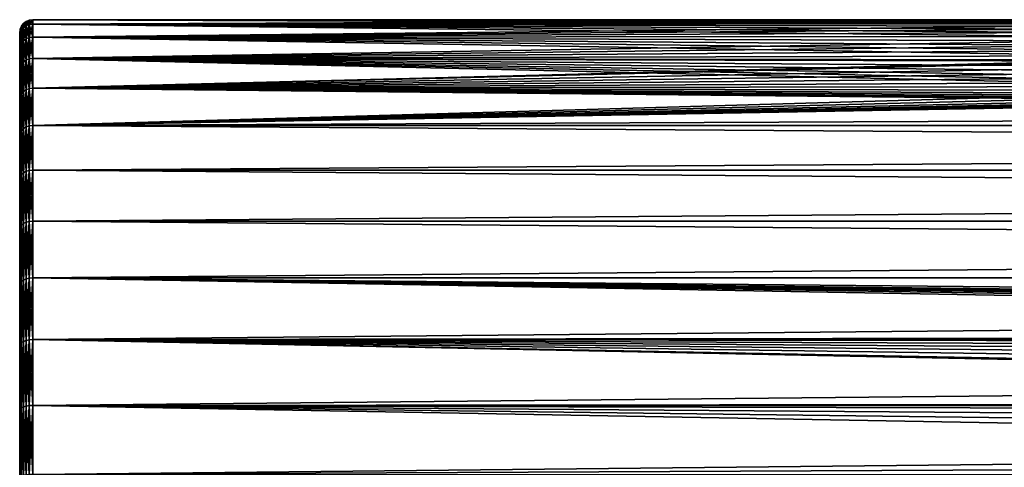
# Model space of a CAD drawing. Header units: metres. Extents: x -128 to 173, y -23 to 79.
# Tile 4 of 129: x -128 to -90, y 6 to 23. Entities that reach past the tile are written whole.
import ezdxf

# ---------------------------------------------------------------- set-up
doc = ezdxf.new("R2010")
doc.units = ezdxf.units.M
doc.layers.add('solid_ORA_153_SW0001', color=7, linetype='CONTINUOUS')

msp = doc.modelspace()

# ---------------------------------------------------------------- linework, layer by layer
at = {"layer": 'solid_ORA_153_SW0001'}
for points in [[(-127.853371, 22.853739, 0), (-127.90451, 22.793892, 0), (-127.932945, 22.58424, 2.742223)], [(-127.853371, 22.687109, 2.754714), (-127.853371, 22.853739, 0), (-127.932945, 22.58424, 2.742223)], [(-127.90451, 22.793892, 0), (-127.932945, 22.750113, 0), (-127.932945, 22.58424, 2.742223)], [(-127.853371, 22.687109, -2.754714), (-127.932945, 22.750113, 0), (-127.90451, 22.793892, 0)], [(-127.853371, 22.687109, -2.754714), (-127.90451, 22.793892, 0), (-127.853371, 22.853739, 0)], [(-127.749657, 22.933208), (-127.793892, 22.904509, 0), (-127.853371, 22.687109, 2.754714)], [(-127.749657, 22.766001, 2.764293), (-127.749657, 22.933208), (-127.853371, 22.687109, 2.754714)], [(-127.793892, 22.904509, 0), (-127.853371, 22.853739, 0), (-127.853371, 22.687109, 2.754714)], [(-127.749657, 22.766001, -2.764293), (-127.853371, 22.853739, 0), (-127.793892, 22.904509, 0)], [(-127.749657, 22.766001, -2.764293), (-127.853371, 22.687109, -2.754714), (-127.853371, 22.853739, 0)], [(-127.749657, 22.766001, 2.764293), (-127.853371, 22.687109, 2.754714), (-127.853371, 22.18965, 5.469258)], [(-127.749657, 22.266811, 5.488276), (-127.749657, 22.766001, 2.764293), (-127.853371, 22.18965, 5.469258)], [(-127.749657, 22.766001, -2.764293), (-127.749657, 22.266811, -5.488276), (-127.853371, 22.687109, -2.754714)], [(-127.749657, 22.766001, -2.764293), (-127.793892, 22.904509, 0), (-127.749657, 22.933208)], [(-127.628906, 22.983099, 0), (-127.65451, 22.975529), (-127.749657, 22.766001, 2.764293)], [(-127.628906, 22.815525, 2.770306), (-127.628906, 22.983099, 0), (-127.749657, 22.766001, 2.764293)], [(-127.65451, 22.975529), (-127.749657, 22.933208), (-127.749657, 22.766001, 2.764293)], [(-127.628906, 22.815525, -2.770306), (-127.749657, 22.933208), (-127.65451, 22.975529)], [(-127.628906, 22.815525, -2.770306), (-127.749657, 22.766001, -2.764293), (-127.749657, 22.933208)], [(-127.628906, 22.815525, 2.770306), (-127.749657, 22.766001, 2.764293), (-127.749657, 22.266811, 5.488276)], [(-127.628906, 22.31525, 5.500216), (-127.628906, 22.815525, 2.770306), (-127.749657, 22.266811, 5.488276)], [(-127.628906, 22.815525, -2.770306), (-127.628906, 22.31525, -5.500216), (-127.749657, 22.766001, -2.764293)], [(-127.628906, 22.31525, -5.500216), (-127.749657, 22.266811, -5.488276), (-127.749657, 22.766001, -2.764293)], [(-127.628906, 22.815525, -2.770306), (-127.65451, 22.975529), (-127.628906, 22.983099, 0)], [(-127.628906, 22.815525, 2.770306), (-127.5, 22.832304, 2.772344), (-127.5, 23)], [(-127.628906, 22.983099, 0), (-127.5, 23), (-127.5, 22.832304, -2.772344)], [(-127.628906, 22.815525, 2.770306), (-127.5, 23), (-127.628906, 22.983099, 0)], [(-127.628906, 22.815525, -2.770306), (-127.628906, 22.983099, 0), (-127.5, 22.832304, -2.772344)], [(-127.628906, 22.31525, 5.500216), (-127.5, 22.331661, 5.50426), (-127.5, 22.832304, 2.772344)], [(-127.628906, 22.31525, 5.500216), (-127.5, 22.832304, 2.772344), (-127.628906, 22.815525, 2.770306)], [(-127.628906, 22.815525, -2.770306), (-127.5, 22.832304, -2.772344), (-127.5, 22.331661, -5.50426)], [(-127.628906, 22.815525, -2.770306), (-127.5, 22.331661, -5.50426), (-127.628906, 22.31525, -5.500216)], [(-88.578697, 23), (-127.5, 23), (-127.5, 22.832304, 2.772344)], [(-88.4944, 22.959192, 1.369486), (-88.578697, 23), (-127.5, 22.832304, 2.772344)], [(-88.49575, 22.959755, -1.360021), (-127.5, 23), (-88.578697, 23)], [(-88.390877, 22.909136, -2.04243), (-88.242599, 22.838158, -2.723702), (-127.5, 23)], [(-127.5, 22.832304, -2.772344), (-127.5, 23), (-88.242599, 22.838158, -2.723702)], [(-88.49575, 22.959755, -1.360021), (-88.390877, 22.909136, -2.04243), (-127.5, 23)], [(-88.388725, 22.908142, 2.053535), (-88.4944, 22.959192, 1.369486), (-127.5, 22.832304, 2.772344)], [(-88.239883, 22.836855, 2.734605), (-88.388725, 22.908142, 2.053535), (-127.5, 22.832304, 2.772344)], [(-127.5, 22.832304, -2.772344), (-88.242599, 22.838158, -2.723702), (-88.050156, 22.747046, -3.401753)], [(-88.046928, 22.745541, 3.411805), (-88.239883, 22.836855, 2.734605), (-127.5, 22.832304, 2.772344)], [(-88.046928, 22.745541, 3.411805), (-127.5, 22.832304, 2.772344), (-127.5, 22.331661, 5.50426)], [(-127.5, 22.832304, -2.772344), (-87.529037, 22.506088, -4.740886), (-87.19825, 22.357634, -5.397799)], [(-127.5, 22.331661, -5.50426), (-127.5, 22.832304, -2.772344), (-87.19825, 22.357634, -5.397799)], [(-127.5, 22.832304, -2.772344), (-87.812668, 22.636183, -4.074709), (-87.529037, 22.506088, -4.740886)], [(-127.5, 22.832304, -2.772344), (-88.050156, 22.747046, -3.401753), (-87.812668, 22.636183, -4.074709)], [(-127.982964, 22.62941, 0), (-128, 22.5), (-128, 22.336422, 2.708179)], [(-127.982964, 22.464417, -2.727674), (-128, 22.5), (-127.982964, 22.62941, 0)], [(-127.982964, 22.464417, 2.727674), (-127.982964, 22.62941, 0), (-128, 22.336422, 2.708179)], [(-128, -22.336422, 2.708179), (-128, 22.336422, 2.708179), (-128, 22.5)], [(-128, -22.5), (-128, -22.336422, 2.708179), (-128, 22.5)], [(-128, 22.336422, -2.708179), (-128, -22.5), (-128, 22.5)], [(-127.982964, 22.464417, -2.727674), (-128, 22.336422, -2.708179), (-128, 22.5)], [(-127.982964, 22.464417, 2.727674), (-128, 22.336422, 2.708179), (-128, 21.846973, 5.38143)], [(-127.982964, 21.97184, 5.415572), (-127.982964, 22.464417, 2.727674), (-128, 21.846973, 5.38143)], [(-127.982964, 22.464417, -2.727674), (-128, 21.846973, -5.38143), (-128, 22.336422, -2.708179)], [(-127.982964, 22.464417, -2.727674), (-127.982964, 21.97184, -5.415572), (-128, 21.846973, -5.38143)], [(-127.932945, 22.750113, 0), (-127.975525, 22.654509, 0), (-127.982964, 22.464417, 2.727674)], [(-127.932945, 22.58424, 2.742223), (-127.932945, 22.750113, 0), (-127.982964, 22.464417, 2.727674)], [(-127.975525, 22.654509, 0), (-127.982964, 22.62941, 0), (-127.982964, 22.464417, 2.727674)], [(-127.932945, 22.58424, -2.742223), (-127.982964, 22.62941, 0), (-127.975525, 22.654509, 0)], [(-127.932945, 22.58424, -2.742223), (-127.982964, 22.464417, -2.727674), (-127.982964, 22.62941, 0)], [(-127.932945, 22.58424, 2.742223), (-127.982964, 22.464417, 2.727674), (-127.982964, 21.97184, 5.415572)], [(-127.932945, 22.089037, 5.444458), (-127.932945, 22.58424, 2.742223), (-127.982964, 21.97184, 5.415572)], [(-127.932945, 22.58424, -2.742223), (-127.932945, 22.089037, -5.444458), (-127.982964, 22.464417, -2.727674)], [(-127.932945, 22.089037, -5.444458), (-127.982964, 21.97184, -5.415572), (-127.982964, 22.464417, -2.727674)], [(-127.932945, 22.58424, -2.742223), (-127.975525, 22.654509, 0), (-127.932945, 22.750113, 0)], [(-127.853371, 22.687109, -2.754714), (-127.932945, 22.58424, -2.742223), (-127.932945, 22.750113, 0)], [(-127.853371, 22.687109, 2.754714), (-127.932945, 22.58424, 2.742223), (-127.932945, 22.089037, 5.444458)], [(-127.853371, 22.18965, 5.469258), (-127.853371, 22.687109, 2.754714), (-127.932945, 22.089037, 5.444458)], [(-127.853371, 22.687109, -2.754714), (-127.853371, 22.18965, -5.469258), (-127.932945, 22.58424, -2.742223)], [(-127.853371, 22.18965, -5.469258), (-127.932945, 22.089037, -5.444458), (-127.932945, 22.58424, -2.742223)], [(-127.749657, 22.266811, -5.488276), (-127.853371, 22.18965, -5.469258), (-127.853371, 22.687109, -2.754714)], [(-87.808662, 22.634346, 4.084895), (-88.046928, 22.745541, 3.411805), (-127.5, 22.331661, 5.50426)], [(-87.524124, 22.503855, 4.751472), (-87.808662, 22.634346, 4.084895), (-127.5, 22.331661, 5.50426)], [(-87.192604, 22.355137, 5.408133), (-87.524124, 22.503855, 4.751472), (-127.5, 22.331661, 5.50426)], [(-128, -21.846973, 5.38143), (-128, 21.846973, 5.38143), (-128, 22.336422, 2.708179)], [(-128, -22.336422, 2.708179), (-128, -21.846973, 5.38143), (-128, 22.336422, 2.708179)], [(-128, 22.336422, -2.708179), (-128, -22.336422, -2.708179), (-128, -22.5)], [(-128, 22.336422, -2.708179), (-128, 21.846973, -5.38143), (-128, -22.336422, -2.708179)], [(-127.932945, 22.089037, 5.444458), (-127.982964, 21.97184, 5.415572), (-127.982964, 21.158865, 8.024499)], [(-127.932945, 21.271725, 8.067302), (-127.932945, 22.089037, 5.444458), (-127.982964, 21.158865, 8.024499)], [(-127.932945, 22.089037, -5.444458), (-127.932945, 21.271725, -8.067302), (-127.982964, 21.97184, -5.415572)], [(-127.853371, 22.18965, 5.469258), (-127.932945, 22.089037, 5.444458), (-127.932945, 21.271725, 8.067302)], [(-127.853371, 21.368616, 8.104048), (-127.853371, 22.18965, 5.469258), (-127.932945, 21.271725, 8.067302)], [(-127.853371, 22.18965, -5.469258), (-127.853371, 21.368616, -8.104048), (-127.932945, 22.089037, -5.444458)], [(-127.853371, 21.368616, -8.104048), (-127.932945, 21.271725, -8.067302), (-127.932945, 22.089037, -5.444458)], [(-127.749657, 22.266811, 5.488276), (-127.853371, 22.18965, 5.469258), (-127.853371, 21.368616, 8.104048)], [(-127.749657, 21.442923, 8.132228), (-127.749657, 22.266811, 5.488276), (-127.853371, 21.368616, 8.104048)], [(-127.749657, 22.266811, -5.488276), (-127.749657, 21.442923, -8.132228), (-127.853371, 22.18965, -5.469258)], [(-127.749657, 21.442923, -8.132228), (-127.853371, 21.368616, -8.104048), (-127.853371, 22.18965, -5.469258)], [(-127.628906, 22.31525, 5.500216), (-127.749657, 22.266811, 5.488276), (-127.749657, 21.442923, 8.132228)], [(-127.628906, 21.489571, 8.149919), (-127.628906, 22.31525, 5.500216), (-127.749657, 21.442923, 8.132228)], [(-127.628906, 22.31525, -5.500216), (-127.628906, 21.489571, -8.149919), (-127.749657, 22.266811, -5.488276)], [(-127.628906, 21.489571, -8.149919), (-127.749657, 21.442923, -8.132228), (-127.749657, 22.266811, -5.488276)], [(-127.628906, 21.489571, 8.149919), (-127.5, 21.505373, 8.155912), (-127.5, 22.331661, 5.50426)], [(-127.628906, 21.489571, 8.149919), (-127.5, 22.331661, 5.50426), (-127.628906, 22.31525, 5.500216)], [(-127.628906, 22.31525, -5.500216), (-127.5, 22.331661, -5.50426), (-127.5, 21.505373, -8.155912)], [(-127.628906, 22.31525, -5.500216), (-127.5, 21.505373, -8.155912), (-127.628906, 21.489571, -8.149919)], [(-127.5, 22.331661, -5.50426), (-87.19825, 22.357634, -5.397799), (-86.819756, 22.192122, -6.042328)], [(-86.813232, 22.189337, 6.052547), (-87.192604, 22.355137, 5.408133), (-127.5, 22.331661, 5.50426)], [(-86.813232, 22.189337, 6.052547), (-127.5, 22.331661, 5.50426), (-127.5, 21.505373, 8.155912)], [(-127.5, 22.331661, -5.50426), (-85.920067, 21.818079, -7.278144), (-85.40107, 21.615114, -7.860458)], [(-127.5, 21.505373, -8.155912), (-127.5, 22.331661, -5.50426), (-85.40107, 21.615114, -7.860458)], [(-127.5, 22.331661, -5.50426), (-86.393463, 22.011444, -6.670556), (-85.920067, 21.818079, -7.278144)], [(-127.5, 22.331661, -5.50426), (-86.819756, 22.192122, -6.042328), (-86.393463, 22.011444, -6.670556)], [(-86.385696, 22.008226, 6.681168), (-86.813232, 22.189337, 6.052547), (-127.5, 21.505373, 8.155912)], [(-85.911263, 21.814539, 7.288748), (-86.385696, 22.008226, 6.681168), (-127.5, 21.505373, 8.155912)], [(-127.982964, 21.97184, 5.415572), (-128, 21.846973, 5.38143), (-128, 21.038984, 7.97566)], [(-127.982964, 21.158865, 8.024499), (-127.982964, 21.97184, 5.415572), (-128, 21.038984, 7.97566)], [(-127.982964, 21.97184, -5.415572), (-128, 21.038984, -7.97566), (-128, 21.846973, -5.38143)], [(-127.982964, 21.97184, -5.415572), (-127.982964, 21.158865, -8.024499), (-128, 21.038984, -7.97566)], [(-128, -21.038984, 7.97566), (-128, 21.038984, 7.97566), (-128, 21.846973, 5.38143)], [(-128, -21.846973, 5.38143), (-128, -21.038984, 7.97566), (-128, 21.846973, 5.38143)], [(-128, 21.846973, -5.38143), (-128, -21.846973, -5.38143), (-128, -22.336422, -2.708179)], [(-128, 21.846973, -5.38143), (-128, 21.038984, -7.97566), (-128, -21.846973, -5.38143)], [(-127.932945, 21.271725, -8.067302), (-127.982964, 21.158865, -8.024499), (-127.982964, 21.97184, -5.415572)], [(-85.391579, 21.611462, 7.870498), (-85.911263, 21.814539, 7.288748), (-127.5, 21.505373, 8.155912)], [(-127.932945, 21.271725, 8.067302), (-127.982964, 21.158865, 8.024499), (-127.982964, 20.037348, 10.516411)], [(-127.932945, 20.144224, 10.572505), (-127.932945, 21.271725, 8.067302), (-127.982964, 20.037348, 10.516411)], [(-127.932945, 21.271725, -8.067302), (-127.932945, 20.144224, -10.572505), (-127.982964, 21.158865, -8.024499)], [(-127.853371, 21.368616, 8.104048), (-127.932945, 21.271725, 8.067302), (-127.932945, 20.144224, 10.572505)], [(-127.853371, 20.235981, 10.620662), (-127.853371, 21.368616, 8.104048), (-127.932945, 20.144224, 10.572505)], [(-127.853371, 21.368616, -8.104048), (-127.853371, 20.235981, -10.620662), (-127.932945, 21.271725, -8.067302)], [(-127.853371, 20.235981, -10.620662), (-127.932945, 20.144224, -10.572505), (-127.932945, 21.271725, -8.067302)], [(-127.749657, 21.442923, 8.132228), (-127.853371, 21.368616, 8.104048), (-127.853371, 20.235981, 10.620662)], [(-127.749657, 20.306349, 10.657594), (-127.749657, 21.442923, 8.132228), (-127.853371, 20.235981, 10.620662)], [(-127.749657, 21.442923, -8.132228), (-127.749657, 20.306349, -10.657594), (-127.853371, 21.368616, -8.104048)], [(-127.749657, 20.306349, -10.657594), (-127.853371, 20.235981, -10.620662), (-127.853371, 21.368616, -8.104048)], [(-127.628906, 21.489571, 8.149919), (-127.749657, 21.442923, 8.132228), (-127.749657, 20.306349, 10.657594)], [(-127.628906, 20.350523, 10.680779), (-127.628906, 21.489571, 8.149919), (-127.749657, 20.306349, 10.657594)], [(-127.628906, 21.489571, -8.149919), (-127.628906, 20.350523, -10.680779), (-127.749657, 21.442923, -8.132228)], [(-127.628906, 20.350523, -10.680779), (-127.749657, 20.306349, -10.657594), (-127.749657, 21.442923, -8.132228)], [(-127.628906, 20.350523, 10.680779), (-127.5, 20.365488, 10.688633), (-127.5, 21.505373, 8.155912)], [(-127.628906, 20.350523, 10.680779), (-127.5, 21.505373, 8.155912), (-127.628906, 21.489571, 8.149919)], [(-127.628906, 21.489571, -8.149919), (-127.5, 21.505373, -8.155912), (-127.5, 20.365488, -10.688633)], [(-127.628906, 21.489571, -8.149919), (-127.5, 20.365488, -10.688633), (-127.628906, 20.350523, -10.680779)], [(-127.5, 21.505373, -8.155912), (-85.40107, 21.615114, -7.860458), (-84.986969, 21.460144, -8.274189)], [(-84.987045, 21.460146, 8.274183), (-85.391579, 21.611462, 7.870498), (-127.5, 21.505373, 8.155912)], [(-84.987045, 21.460146, 8.274183), (-127.5, 21.505373, 8.155912), (-127.5, 20.365488, 10.688633)], [(-127.5, 21.505373, -8.155912), (-82.258873, 20.603352, -10.222618), (-81.557968, 20.431948, -10.561038)], [(-127.5, 20.365488, -10.688633), (-127.5, 21.505373, -8.155912), (-81.557968, 20.431948, -10.561038)], [(-127.5, 21.505373, -8.155912), (-82.944038, 20.790686, -9.836027), (-82.258873, 20.603352, -10.222618)], [(-127.5, 21.505373, -8.155912), (-83.606216, 20.989834, -9.403555), (-82.944038, 20.790686, -9.836027)], [(-127.5, 21.505373, -8.155912), (-84.239754, 21.19659, -8.92774), (-83.606216, 20.989834, -9.403555)], [(-127.5, 21.505373, -8.155912), (-84.839638, 21.406532, -8.411919), (-84.239754, 21.19659, -8.92774)], [(-127.5, 21.505373, -8.155912), (-84.986969, 21.460144, -8.274189), (-84.839638, 21.406532, -8.411919)], [(-84.828743, 21.40258, 8.421968), (-84.987045, 21.460146, 8.274183), (-127.5, 20.365488, 10.688633)], [(-84.226631, 21.192156, 8.938261), (-84.828743, 21.40258, 8.421968), (-127.5, 20.365488, 10.688633)], [(-127.982964, 21.158865, 8.024499), (-128, 21.038984, 7.97566), (-128, 19.924067, 10.45378)], [(-127.982964, 20.037348, 10.516411), (-127.982964, 21.158865, 8.024499), (-128, 19.924067, 10.45378)], [(-127.982964, 21.158865, -8.024499), (-128, 19.924067, -10.45378), (-128, 21.038984, -7.97566)], [(-127.982964, 21.158865, -8.024499), (-127.982964, 20.037348, -10.516411), (-128, 19.924067, -10.45378)], [(-128, -19.924067, 10.45378), (-128, 19.924067, 10.45378), (-128, 21.038984, 7.97566)], [(-128, -21.038984, 7.97566), (-128, -19.924067, 10.45378), (-128, 21.038984, 7.97566)], [(-128, 21.038984, -7.97566), (-128, -21.038984, -7.97566), (-128, -21.846973, -5.38143)], [(-128, 21.038984, -7.97566), (-128, 19.924067, -10.45378), (-128, -21.038984, -7.97566)], [(-127.932945, 20.144224, -10.572505), (-127.982964, 20.037348, -10.516411), (-127.982964, 21.158865, -8.024499)], [(-83.590897, 20.985027, 9.414279), (-84.226631, 21.192156, 8.938261), (-127.5, 20.365488, 10.688633)], [(-82.927719, 20.785969, 9.84599), (-83.590897, 20.985027, 9.414279), (-127.5, 20.365488, 10.688633)], [(-82.242668, 20.599148, 10.231087), (-82.927719, 20.785969, 9.84599), (-127.5, 20.365488, 10.688633)], [(-81.540733, 20.428043, 10.568588), (-82.242668, 20.599148, 10.231087), (-127.5, 20.365488, 10.688633)], [(-127.932945, 20.144224, 10.572505), (-127.982964, 20.037348, 10.516411), (-127.982964, 18.623638, 12.85497)], [(-127.932945, 18.722977, 12.923537), (-127.932945, 20.144224, 10.572505), (-127.982964, 18.623638, 12.85497)], [(-127.932945, 20.144224, -10.572505), (-127.932945, 18.722977, -12.923537), (-127.982964, 20.037348, -10.516411)], [(-127.853371, 20.235981, 10.620662), (-127.932945, 20.144224, 10.572505), (-127.932945, 18.722977, 12.923537)], [(-127.853371, 18.808258, 12.982403), (-127.853371, 20.235981, 10.620662), (-127.932945, 18.722977, 12.923537)], [(-127.853371, 20.235981, -10.620662), (-127.853371, 18.808258, -12.982403), (-127.932945, 20.144224, -10.572505)], [(-127.853371, 18.808258, -12.982403), (-127.932945, 18.722977, -12.923537), (-127.932945, 20.144224, -10.572505)], [(-127.749657, 20.306349, 10.657594), (-127.853371, 20.235981, 10.620662), (-127.853371, 18.808258, 12.982403)], [(-127.749657, 18.873661, 13.027548), (-127.749657, 20.306349, 10.657594), (-127.853371, 18.808258, 12.982403)], [(-127.749657, 20.306349, -10.657594), (-127.749657, 18.873661, -13.027548), (-127.853371, 20.235981, -10.620662)], [(-127.749657, 18.873661, -13.027548), (-127.853371, 18.808258, -12.982403), (-127.853371, 20.235981, -10.620662)], [(-127.628906, 20.350523, 10.680779), (-127.749657, 20.306349, 10.657594), (-127.749657, 18.873661, 13.027548)], [(-127.628906, 18.914719, 13.055888), (-127.628906, 20.350523, 10.680779), (-127.749657, 18.873661, 13.027548)], [(-127.628906, 20.350523, -10.680779), (-127.628906, 18.914719, -13.055888), (-127.749657, 20.306349, -10.657594)], [(-127.628906, 18.914719, -13.055888), (-127.749657, 18.873661, -13.027548), (-127.749657, 20.306349, -10.657594)], [(-127.628906, 18.914719, 13.055888), (-127.5, 18.928629, 13.065489), (-127.5, 20.365488, 10.688633)], [(-127.628906, 18.914719, 13.055888), (-127.5, 20.365488, 10.688633), (-127.628906, 20.350523, 10.680779)], [(-127.628906, 20.350523, -10.680779), (-127.5, 20.365488, -10.688633), (-127.5, 18.928629, -13.065489)], [(-127.628906, 20.350523, -10.680779), (-127.5, 18.928629, -13.065489), (-127.628906, 18.914719, -13.055888)], [(-127.5, 20.365488, -10.688633), (-81.557968, 20.431948, -10.561038), (-80.847198, 20.279627, -10.850656)], [(-80.828217, 20.2759, 10.857619), (-81.540733, 20.428043, 10.568588), (-127.5, 20.365488, 10.688633)], [(-80.828217, 20.2759, 10.857619), (-127.5, 20.365488, 10.688633), (-127.5, 18.928629, 13.065489)], [(-127.5, 20.365488, -10.688633), (-77.233604, 19.85536, -11.608819), (-76.508804, 19.8428, -11.630275)], [(-127.5, 18.928629, -13.065489), (-127.5, 20.365488, -10.688633), (-76.508804, 19.8428, -11.630275)], [(-127.5, 20.365488, -10.688633), (-77.957993, 19.892294, -11.545416), (-77.233604, 19.85536, -11.608819)], [(-127.5, 20.365488, -10.688633), (-78.206009, 19.910582, -11.513851), (-77.957993, 19.892294, -11.545416)], [(-127.5, 20.365488, -10.688633), (-78.681259, 19.953629, -11.439088), (-78.206009, 19.910582, -11.513851)], [(-127.5, 20.365488, -10.688633), (-79.404785, 20.039064, -11.288753), (-78.681259, 19.953629, -11.439088)], [(-127.5, 20.365488, -10.688633), (-80.128357, 20.148144, -11.092895), (-79.404785, 20.039064, -11.288753)], [(-127.5, 20.365488, -10.688633), (-80.847198, 20.279627, -10.850656), (-80.128357, 20.148144, -11.092895)], [(-80.110474, 20.145094, 11.098432), (-80.828217, 20.2759, 10.857619), (-127.5, 18.928629, 13.065489)], [(-79.388023, 20.036755, 11.29285), (-80.110474, 20.145094, 11.098432), (-127.5, 18.928629, 13.065489)], [(-127.982964, 20.037348, 10.516411), (-128, 19.924067, 10.45378), (-128, 18.518557, 12.779398)], [(-127.982964, 18.623638, 12.85497), (-127.982964, 20.037348, 10.516411), (-128, 18.518557, 12.779398)], [(-127.982964, 20.037348, -10.516411), (-128, 18.518557, -12.779398), (-128, 19.924067, -10.45378)], [(-127.982964, 20.037348, -10.516411), (-127.982964, 18.623638, -12.85497), (-128, 18.518557, -12.779398)], [(-128, -18.518557, 12.779398), (-128, 18.518557, 12.779398), (-128, 19.924067, 10.45378)], [(-128, -19.924067, 10.45378), (-128, -18.518557, 12.779398), (-128, 19.924067, 10.45378)], [(-128, 19.924067, -10.45378), (-128, -19.924067, -10.45378), (-128, -21.038984, -7.97566)], [(-128, 19.924067, -10.45378), (-128, 18.518557, -12.779398), (-128, -19.924067, -10.45378)], [(-127.932945, 18.722977, -12.923537), (-127.982964, 18.623638, -12.85497), (-127.982964, 20.037348, -10.516411)], [(-78.662941, 19.951845, 11.442197), (-79.388023, 20.036755, 11.29285), (-127.5, 18.928629, 13.065489)], [(-78.204918, 19.910572, 11.513866), (-78.662941, 19.951845, 11.442197), (-127.5, 18.928629, 13.065489)], [(-77.939034, 19.891048, 11.547563), (-78.204918, 19.910572, 11.513866), (-127.5, 18.928629, 13.065489)], [(-77.215736, 19.854643, 11.610045), (-77.939034, 19.891048, 11.547563), (-127.5, 18.928629, 13.065489)], [(-76.491562, 19.842794, 11.630284), (-77.215736, 19.854643, 11.610045), (-127.5, 18.928629, 13.065489)], [(-127.5, 18.928629, -13.065489), (-76.508804, 19.8428, -11.630275), (127.5, 18.928629, -13.065489)], [(76.508438, 19.842794, 11.630284), (-127.5, 18.928629, 13.065489), (127.5, 18.928629, 13.065489)], [(76.508438, 19.842794, 11.630284), (-76.491562, 19.842794, 11.630284), (-127.5, 18.928629, 13.065489)], [(-127.982964, 18.623638, 12.85497), (-128, 18.518557, 12.779398), (-128, 16.842947, 14.918616)], [(-127.982964, 16.938356, 15.006074), (-127.982964, 18.623638, 12.85497), (-128, 16.842947, 14.918616)], [(-127.982964, 18.623638, -12.85497), (-128, 16.842947, -14.918616), (-128, 18.518557, -12.779398)], [(-127.982964, 18.623638, -12.85497), (-127.982964, 16.938356, -15.006074), (-128, 16.842947, -14.918616)], [(-127.932945, 18.722977, 12.923537), (-127.982964, 18.623638, 12.85497), (-127.982964, 16.938356, 15.006074)], [(-127.932945, 17.028704, 15.086116), (-127.932945, 18.722977, 12.923537), (-127.982964, 16.938356, 15.006074)], [(-127.932945, 18.722977, -12.923537), (-127.932945, 17.028704, -15.086116), (-127.982964, 18.623638, -12.85497)], [(-127.932945, 17.028704, -15.086116), (-127.982964, 16.938356, -15.006074), (-127.982964, 18.623638, -12.85497)], [(-127.853371, 18.808258, 12.982403), (-127.932945, 18.722977, 12.923537), (-127.932945, 17.028704, 15.086116)], [(-127.853371, 17.106268, 15.154832), (-127.853371, 18.808258, 12.982403), (-127.932945, 17.028704, 15.086116)], [(-127.853371, 18.808258, -12.982403), (-127.853371, 17.106268, -15.154832), (-127.932945, 18.722977, -12.923537)], [(-127.853371, 17.106268, -15.154832), (-127.932945, 17.028704, -15.086116), (-127.932945, 18.722977, -12.923537)], [(-127.749657, 18.873661, 13.027548), (-127.853371, 18.808258, 12.982403), (-127.853371, 17.106268, 15.154832)], [(-127.749657, 17.165754, 15.20753), (-127.749657, 18.873661, 13.027548), (-127.853371, 17.106268, 15.154832)], [(-127.749657, 18.873661, -13.027548), (-127.749657, 17.165752, -15.20753), (-127.853371, 18.808258, -12.982403)], [(-127.749657, 17.165752, -15.20753), (-127.853371, 17.106268, -15.154832), (-127.853371, 18.808258, -12.982403)], [(-127.628906, 18.914719, 13.055888), (-127.749657, 18.873661, 13.027548), (-127.749657, 17.165754, 15.20753)], [(-127.628906, 17.203096, 15.240613), (-127.628906, 18.914719, 13.055888), (-127.749657, 17.165754, 15.20753)], [(-127.628906, 18.914719, -13.055888), (-127.628906, 17.203096, -15.240613), (-127.749657, 18.873661, -13.027548)], [(-127.628906, 17.203096, -15.240613), (-127.749657, 17.165752, -15.20753), (-127.749657, 18.873661, -13.027548)], [(-127.628906, 17.203096, 15.240613), (-127.5, 17.215748, 15.251822), (-127.5, 18.928629, 13.065489)], [(-127.628906, 17.203096, 15.240613), (-127.5, 18.928629, 13.065489), (-127.628906, 18.914719, 13.055888)], [(-127.628906, 18.914719, -13.055888), (-127.5, 18.928629, -13.065489), (-127.5, 17.215748, -15.251822)], [(-127.628906, 18.914719, -13.055888), (-127.5, 17.215748, -15.251822), (-127.628906, 17.203096, -15.240613)], [(-127.5, 17.215748, 15.251822), (127.5, 17.215748, 15.251822), (127.5, 18.928629, 13.065489)], [(-127.5, 18.928629, 13.065489), (-127.5, 17.215748, 15.251822), (127.5, 18.928629, 13.065489)], [(-127.5, 18.928629, -13.065489), (127.5, 18.928629, -13.065489), (127.5, 17.215748, -15.251822)], [(-127.5, 17.215748, -15.251822), (-127.5, 18.928629, -13.065489), (127.5, 17.215748, -15.251822)], [(-128, -16.842947, 14.918616), (-128, 16.842947, 14.918616), (-128, 18.518557, 12.779398)], [(-128, -18.518557, 12.779398), (-128, -16.842947, 14.918616), (-128, 18.518557, 12.779398)], [(-128, 18.518557, -12.779398), (-128, -18.518557, -12.779398), (-128, -19.924067, -10.45378)], [(-128, 18.518557, -12.779398), (-128, 16.842947, -14.918616), (-128, -18.518557, -12.779398)], [(-127.853371, 17.106268, 15.154832), (-127.932945, 17.028704, 15.086116), (-127.932945, 15.086116, 17.028704)], [(-127.853371, 15.154832, 17.106268), (-127.853371, 17.106268, 15.154832), (-127.932945, 15.086116, 17.028704)], [(-127.853371, 17.106268, -15.154832), (-127.853371, 15.154832, -17.106268), (-127.932945, 17.028704, -15.086116)], [(-127.749657, 17.165754, 15.20753), (-127.853371, 17.106268, 15.154832), (-127.853371, 15.154832, 17.106268)], [(-127.749657, 15.20753, 17.165752), (-127.749657, 17.165754, 15.20753), (-127.853371, 15.154832, 17.106268)], [(-127.749657, 17.165752, -15.20753), (-127.749657, 15.20753, -17.165754), (-127.853371, 17.106268, -15.154832)], [(-127.749657, 15.20753, -17.165754), (-127.853371, 15.154832, -17.106268), (-127.853371, 17.106268, -15.154832)], [(-127.628906, 17.203096, 15.240613), (-127.749657, 17.165754, 15.20753), (-127.749657, 15.20753, 17.165752)], [(-127.628906, 15.240613, 17.203096), (-127.628906, 17.203096, 15.240613), (-127.749657, 15.20753, 17.165752)], [(-127.628906, 17.203096, -15.240613), (-127.628906, 15.240613, -17.203096), (-127.749657, 17.165752, -15.20753)], [(-127.628906, 15.240613, -17.203096), (-127.749657, 15.20753, -17.165754), (-127.749657, 17.165752, -15.20753)], [(-127.628906, 15.240613, 17.203096), (-127.5, 15.251822, 17.215748), (-127.5, 17.215748, 15.251822)], [(-127.628906, 15.240613, 17.203096), (-127.5, 17.215748, 15.251822), (-127.628906, 17.203096, 15.240613)], [(-127.628906, 17.203096, -15.240613), (-127.5, 17.215748, -15.251822), (-127.5, 15.251822, -17.215748)], [(-127.628906, 17.203096, -15.240613), (-127.5, 15.251822, -17.215748), (-127.628906, 15.240613, -17.203096)], [(-127.5, 15.251822, 17.215748), (127.5, 15.251822, 17.215748), (127.5, 17.215748, 15.251822)], [(-127.5, 17.215748, 15.251822), (-127.5, 15.251822, 17.215748), (127.5, 17.215748, 15.251822)], [(-127.5, 17.215748, -15.251822), (127.5, 17.215748, -15.251822), (127.5, 15.251822, -17.215748)], [(-127.5, 15.251822, -17.215748), (-127.5, 17.215748, -15.251822), (127.5, 15.251822, -17.215748)], [(-127.982964, 16.938356, 15.006074), (-128, 16.842947, 14.918616), (-128, 14.921668, 16.840242)], [(-127.982964, 15.006074, 16.938356), (-127.982964, 16.938356, 15.006074), (-128, 14.921668, 16.840242)], [(-127.982964, 16.938356, -15.006074), (-128, 14.921668, -16.840242), (-128, 16.842947, -14.918616)], [(-127.982964, 16.938356, -15.006074), (-127.982964, 15.006074, -16.938356), (-128, 14.921668, -16.840242)], [(-128, -14.921668, 16.840242), (-128, 14.921668, 16.840242), (-128, 16.842947, 14.918616)], [(-128, -16.842947, 14.918616), (-128, -14.921668, 16.840242), (-128, 16.842947, 14.918616)], [(-128, 16.842947, -14.918616), (-128, -16.842947, -14.918616), (-128, -18.518557, -12.779398)], [(-128, 16.842947, -14.918616), (-128, 14.921668, -16.840242), (-128, -16.842947, -14.918616)], [(-127.932945, 17.028704, 15.086116), (-127.982964, 16.938356, 15.006074), (-127.982964, 15.006074, 16.938356)], [(-127.932945, 15.086116, 17.028704), (-127.932945, 17.028704, 15.086116), (-127.982964, 15.006074, 16.938356)], [(-127.932945, 17.028704, -15.086116), (-127.932945, 15.086116, -17.028704), (-127.982964, 16.938356, -15.006074)], [(-127.932945, 15.086116, -17.028704), (-127.982964, 15.006074, -16.938356), (-127.982964, 16.938356, -15.006074)], [(-127.853371, 15.154832, -17.106268), (-127.932945, 15.086116, -17.028704), (-127.932945, 17.028704, -15.086116)], [(-127.749657, 15.20753, 17.165752), (-127.853371, 15.154832, 17.106268), (-127.853371, 12.982403, 18.808258)], [(-127.749657, 13.027548, 18.873661), (-127.749657, 15.20753, 17.165752), (-127.853371, 12.982403, 18.808258)], [(-127.749657, 15.20753, -17.165754), (-127.749657, 13.027548, -18.873661), (-127.853371, 15.154832, -17.106268)], [(-127.628906, 15.240613, 17.203096), (-127.749657, 15.20753, 17.165752), (-127.749657, 13.027548, 18.873661)], [(-127.628906, 13.055888, 18.914719), (-127.628906, 15.240613, 17.203096), (-127.749657, 13.027548, 18.873661)], [(-127.628906, 15.240613, -17.203096), (-127.628906, 13.055888, -18.914719), (-127.749657, 15.20753, -17.165754)], [(-127.628906, 13.055888, -18.914719), (-127.749657, 13.027548, -18.873661), (-127.749657, 15.20753, -17.165754)], [(-127.628906, 13.055888, 18.914719), (-127.5, 13.065489, 18.928629), (-127.5, 15.251822, 17.215748)], [(-127.628906, 13.055888, 18.914719), (-127.5, 15.251822, 17.215748), (-127.628906, 15.240613, 17.203096)], [(-127.628906, 15.240613, -17.203096), (-127.5, 15.251822, -17.215748), (-127.5, 13.065489, -18.928629)], [(-127.628906, 15.240613, -17.203096), (-127.5, 13.065489, -18.928629), (-127.628906, 13.055888, -18.914719)], [(-127.5, 13.065489, 18.928629), (127.5, 13.065489, 18.928629), (127.5, 15.251822, 17.215748)], [(-127.5, 15.251822, 17.215748), (-127.5, 13.065489, 18.928629), (127.5, 15.251822, 17.215748)], [(-127.5, 15.251822, -17.215748), (127.5, 15.251822, -17.215748), (127.5, 13.065489, -18.928629)], [(-127.5, 13.065489, -18.928629), (-127.5, 15.251822, -17.215748), (127.5, 13.065489, -18.928629)], [(-127.982964, 15.006074, 16.938356), (-128, 14.921668, 16.840242), (-128, 12.782748, 18.516245)], [(-127.982964, 12.85497, 18.623638), (-127.982964, 15.006074, 16.938356), (-128, 12.782748, 18.516245)], [(-127.982964, 15.006074, -16.938356), (-128, 12.782748, -18.516245), (-128, 14.921668, -16.840242)], [(-127.982964, 15.006074, -16.938356), (-127.982964, 12.85497, -18.623638), (-128, 12.782748, -18.516245)], [(-128, -12.782748, 18.516245), (-128, 12.782748, 18.516245), (-128, 14.921668, 16.840242)], [(-128, -14.921668, 16.840242), (-128, -12.782748, 18.516245), (-128, 14.921668, 16.840242)], [(-128, 14.921668, -16.840242), (-128, -14.921668, -16.840242), (-128, -16.842947, -14.918616)], [(-128, 14.921668, -16.840242), (-128, 12.782748, -18.516245), (-128, -14.921668, -16.840242)], [(-127.932945, 15.086116, 17.028704), (-127.982964, 15.006074, 16.938356), (-127.982964, 12.85497, 18.623638)], [(-127.932945, 12.923537, 18.722977), (-127.932945, 15.086116, 17.028704), (-127.982964, 12.85497, 18.623638)], [(-127.932945, 15.086116, -17.028704), (-127.932945, 12.923537, -18.722977), (-127.982964, 15.006074, -16.938356)], [(-127.932945, 12.923537, -18.722977), (-127.982964, 12.85497, -18.623638), (-127.982964, 15.006074, -16.938356)], [(-127.853371, 15.154832, 17.106268), (-127.932945, 15.086116, 17.028704), (-127.932945, 12.923537, 18.722977)], [(-127.853371, 12.982403, 18.808258), (-127.853371, 15.154832, 17.106268), (-127.932945, 12.923537, 18.722977)], [(-127.853371, 15.154832, -17.106268), (-127.853371, 12.982403, -18.808258), (-127.932945, 15.086116, -17.028704)], [(-127.853371, 12.982403, -18.808258), (-127.932945, 12.923537, -18.722977), (-127.932945, 15.086116, -17.028704)], [(-127.749657, 13.027548, -18.873661), (-127.853371, 12.982403, -18.808258), (-127.853371, 15.154832, -17.106268)], [(-127.932945, 12.923537, 18.722977), (-127.982964, 12.85497, 18.623638), (-127.982964, 10.516411, 20.037348)], [(-127.932945, 10.572505, 20.144224), (-127.932945, 12.923537, 18.722977), (-127.982964, 10.516411, 20.037348)], [(-127.932945, 12.923537, -18.722977), (-127.932945, 10.572505, -20.144224), (-127.982964, 12.85497, -18.623638)], [(-127.853371, 12.982403, 18.808258), (-127.932945, 12.923537, 18.722977), (-127.932945, 10.572505, 20.144224)], [(-127.853371, 10.620662, 20.235981), (-127.853371, 12.982403, 18.808258), (-127.932945, 10.572505, 20.144224)], [(-127.853371, 12.982403, -18.808258), (-127.853371, 10.620662, -20.235981), (-127.932945, 12.923537, -18.722977)], [(-127.853371, 10.620662, -20.235981), (-127.932945, 10.572505, -20.144224), (-127.932945, 12.923537, -18.722977)], [(-127.749657, 13.027548, 18.873661), (-127.853371, 12.982403, 18.808258), (-127.853371, 10.620662, 20.235981)], [(-127.749657, 10.657594, 20.306349), (-127.749657, 13.027548, 18.873661), (-127.853371, 10.620662, 20.235981)], [(-127.749657, 13.027548, -18.873661), (-127.749657, 10.657594, -20.306349), (-127.853371, 12.982403, -18.808258)], [(-127.749657, 10.657594, -20.306349), (-127.853371, 10.620662, -20.235981), (-127.853371, 12.982403, -18.808258)], [(-127.628906, 13.055888, 18.914719), (-127.749657, 13.027548, 18.873661), (-127.749657, 10.657594, 20.306349)], [(-127.628906, 10.680779, 20.350523), (-127.628906, 13.055888, 18.914719), (-127.749657, 10.657594, 20.306349)], [(-127.628906, 13.055888, -18.914719), (-127.628906, 10.680779, -20.350523), (-127.749657, 13.027548, -18.873661)], [(-127.628906, 10.680779, -20.350523), (-127.749657, 10.657594, -20.306349), (-127.749657, 13.027548, -18.873661)], [(-127.628906, 10.680779, 20.350523), (-127.5, 10.688633, 20.365488), (-127.5, 13.065489, 18.928629)], [(-127.628906, 10.680779, 20.350523), (-127.5, 13.065489, 18.928629), (-127.628906, 13.055888, 18.914719)], [(-127.628906, 13.055888, -18.914719), (-127.5, 13.065489, -18.928629), (-127.5, 10.688633, -20.365488)], [(-127.628906, 13.055888, -18.914719), (-127.5, 10.688633, -20.365488), (-127.628906, 10.680779, -20.350523)], [(-127.5, 10.688633, 20.365488), (127.5, 10.688633, 20.365488), (127.5, 13.065489, 18.928629)], [(-127.5, 13.065489, 18.928629), (-127.5, 10.688633, 20.365488), (127.5, 13.065489, 18.928629)], [(-127.5, 13.065489, -18.928629), (127.5, 13.065489, -18.928629), (127.5, 10.688633, -20.365488)], [(0.008762, 11.62192, -19.847694), (-127.5, 13.065489, -18.928629), (127.5, 10.688633, -20.365488)], [(-4.326552, 10.849246, -20.28038), (-127.5, 10.688633, -20.365488), (-127.5, 13.065489, -18.928629)], [(-3.608396, 11.090138, -20.14966), (-4.326552, 10.849246, -20.28038), (-127.5, 13.065489, -18.928629)], [(-2.885561, 11.284695, -20.041349), (-3.608396, 11.090138, -20.14966), (-127.5, 13.065489, -18.928629)], [(-2.162512, 11.433838, -19.956636), (-2.885561, 11.284695, -20.041349), (-127.5, 13.065489, -18.928629)], [(-1.67504, 11.509536, -19.913076), (-2.162512, 11.433838, -19.956636), (-127.5, 13.065489, -18.928629)], [(-1.439434, 11.539056, -19.895985), (-1.67504, 11.509536, -19.913076), (-127.5, 13.065489, -18.928629)], [(-0.715228, 11.601446, -19.859669), (-1.439434, 11.539056, -19.895985), (-127.5, 13.065489, -18.928629)], [(0.008762, 11.62192, -19.847694), (-0.715228, 11.601446, -19.859669), (-127.5, 13.065489, -18.928629)], [(-127.982964, 12.85497, 18.623638), (-128, 12.782748, 18.516245), (-128, 10.457384, 19.922174)], [(-127.982964, 10.516411, 20.037348), (-127.982964, 12.85497, 18.623638), (-128, 10.457384, 19.922174)], [(-127.982964, 12.85497, -18.623638), (-128, 10.457384, -19.922176), (-128, 12.782748, -18.516245)], [(-127.982964, 12.85497, -18.623638), (-127.982964, 10.516411, -20.037348), (-128, 10.457384, -19.922176)], [(-128, -10.457384, 19.922176), (-128, 10.457384, 19.922174), (-128, 12.782748, 18.516245)], [(-128, -12.782748, 18.516245), (-128, -10.457384, 19.922176), (-128, 12.782748, 18.516245)], [(-128, 12.782748, -18.516245), (-128, -12.782748, -18.516245), (-128, -14.921668, -16.840242)], [(-128, 12.782748, -18.516245), (-128, 10.457384, -19.922176), (-128, -12.782748, -18.516245)], [(-127.932945, 10.572505, -20.144224), (-127.982964, 10.516411, -20.037348), (-127.982964, 12.85497, -18.623638)], [(-127.853371, 10.620662, 20.235981), (-127.932945, 10.572505, 20.144224), (-127.932945, 8.067302, 21.271725)], [(-127.853371, 8.104048, 21.368616), (-127.853371, 10.620662, 20.235981), (-127.932945, 8.067302, 21.271725)], [(-127.853371, 10.620662, -20.235981), (-127.853371, 8.104048, -21.368616), (-127.932945, 10.572505, -20.144224)], [(-127.749657, 10.657594, 20.306349), (-127.853371, 10.620662, 20.235981), (-127.853371, 8.104048, 21.368616)], [(-127.749657, 8.132228, 21.442923), (-127.749657, 10.657594, 20.306349), (-127.853371, 8.104048, 21.368616)], [(-127.749657, 10.657594, -20.306349), (-127.749657, 8.132228, -21.442923), (-127.853371, 10.620662, -20.235981)], [(-127.749657, 8.132228, -21.442923), (-127.853371, 8.104048, -21.368616), (-127.853371, 10.620662, -20.235981)], [(-127.628906, 10.680779, 20.350523), (-127.749657, 10.657594, 20.306349), (-127.749657, 8.132228, 21.442923)], [(-127.628906, 8.149919, 21.489571), (-127.628906, 10.680779, 20.350523), (-127.749657, 8.132228, 21.442923)], [(-127.628906, 10.680779, -20.350523), (-127.628906, 8.149919, -21.489571), (-127.749657, 10.657594, -20.306349)], [(-127.628906, 8.149919, -21.489571), (-127.749657, 8.132228, -21.442923), (-127.749657, 10.657594, -20.306349)], [(-127.628906, 8.149919, 21.489571), (-127.5, 8.155912, 21.505373), (-127.5, 10.688633, 20.365488)], [(-127.628906, 8.149919, 21.489571), (-127.5, 10.688633, 20.365488), (-127.628906, 10.680779, 20.350523)], [(-127.628906, 10.680779, -20.350523), (-127.5, 10.688633, -20.365488), (-127.5, 8.155912, -21.505373)], [(-127.628906, 10.680779, -20.350523), (-127.5, 8.155912, -21.505373), (-127.628906, 8.149919, -21.489571)], [(-4.326552, 10.849246, -20.28038), (-5.037412, 10.560815, -20.432062), (-127.5, 10.688633, -20.365488)], [(-127.5, 8.155912, 21.505373), (127.5, 8.155912, 21.505373), (127.5, 10.688633, 20.365488)], [(-127.5, 10.688633, 20.365488), (-127.5, 8.155912, 21.505373), (127.5, 10.688633, 20.365488)], [(-8.477742, 8.271134, -21.461323), (-127.5, 8.155912, -21.505373), (-127.5, 10.688633, -20.365488)], [(-8.322692, 8.415843, -21.404989), (-8.477742, 8.271134, -21.461323), (-127.5, 10.688633, -20.365488)], [(-7.721192, 8.931675, -21.194933), (-8.322692, 8.415843, -21.404989), (-127.5, 10.688633, -20.365488)], [(-7.08632, 9.407078, -20.988256), (-7.721192, 8.931675, -21.194933), (-127.5, 10.688633, -20.365488)], [(-6.423679, 9.838432, -20.789547), (-7.08632, 9.407078, -20.988256), (-127.5, 10.688633, -20.365488)], [(-5.738528, 10.223615, -20.602856), (-6.423679, 9.838432, -20.789547), (-127.5, 10.688633, -20.365488)], [(-5.037412, 10.560815, -20.432062), (-5.738528, 10.223615, -20.602856), (-127.5, 10.688633, -20.365488)], [(-127.982964, 10.516411, 20.037348), (-128, 10.457384, 19.922174), (-128, 7.979492, 21.037529)], [(-127.982964, 8.024499, 21.158865), (-127.982964, 10.516411, 20.037348), (-128, 7.979492, 21.037529)], [(-127.982964, 10.516411, -20.037348), (-128, 7.979492, -21.037529), (-128, 10.457384, -19.922176)], [(-127.982964, 10.516411, -20.037348), (-127.982964, 8.024499, -21.158865), (-128, 7.979492, -21.037529)], [(-128, -7.979492, 21.037529), (-128, 7.979492, 21.037529), (-128, 10.457384, 19.922174)], [(-128, -10.457384, 19.922176), (-128, -7.979492, 21.037529), (-128, 10.457384, 19.922174)], [(-128, 10.457384, -19.922176), (-128, -10.457384, -19.922174), (-128, -12.782748, -18.516245)], [(-128, 10.457384, -19.922176), (-128, 7.979492, -21.037529), (-128, -10.457384, -19.922174)], [(-127.932945, 10.572505, 20.144224), (-127.982964, 10.516411, 20.037348), (-127.982964, 8.024499, 21.158865)], [(-127.932945, 8.067302, 21.271725), (-127.932945, 10.572505, 20.144224), (-127.982964, 8.024499, 21.158865)], [(-127.932945, 10.572505, -20.144224), (-127.932945, 8.067302, -21.271725), (-127.982964, 10.516411, -20.037348)], [(-127.932945, 8.067302, -21.271725), (-127.982964, 8.024499, -21.158865), (-127.982964, 10.516411, -20.037348)], [(-127.853371, 8.104048, -21.368616), (-127.932945, 8.067302, -21.271725), (-127.932945, 10.572505, -20.144224)], [(-127.982964, 8.024499, 21.158865), (-128, 7.979492, 21.037529), (-128, 5.385213, 21.846039)], [(-127.982964, 5.415572, 21.97184), (-127.982964, 8.024499, 21.158865), (-128, 5.385213, 21.846039)], [(-127.982964, 8.024499, -21.158865), (-128, 5.385213, -21.846039), (-128, 7.979492, -21.037529)], [(-127.982964, 8.024499, -21.158865), (-127.982964, 5.415572, -21.97184), (-128, 5.385213, -21.846039)], [(-128, -5.385213, 21.846039), (-128, 5.385213, 21.846039), (-128, 7.979492, 21.037529)], [(-128, -7.979492, 21.037529), (-128, -5.385213, 21.846039), (-128, 7.979492, 21.037529)], [(-128, 7.979492, -21.037529), (-128, -7.979492, -21.037529), (-128, -10.457384, -19.922174)], [(-128, 7.979492, -21.037529), (-128, 5.385213, -21.846039), (-128, -7.979492, -21.037529)], [(-127.932945, 8.067302, 21.271725), (-127.982964, 8.024499, 21.158865), (-127.982964, 5.415572, 21.97184)], [(-127.932945, 5.444458, 22.089037), (-127.932945, 8.067302, 21.271725), (-127.982964, 5.415572, 21.97184)], [(-127.932945, 8.067302, -21.271725), (-127.932945, 5.444458, -22.089037), (-127.982964, 8.024499, -21.158865)], [(-127.932945, 5.444458, -22.089037), (-127.982964, 5.415572, -21.97184), (-127.982964, 8.024499, -21.158865)], [(-127.853371, 8.104048, 21.368616), (-127.932945, 8.067302, 21.271725), (-127.932945, 5.444458, 22.089037)], [(-127.853371, 5.469258, 22.18965), (-127.853371, 8.104048, 21.368616), (-127.932945, 5.444458, 22.089037)], [(-127.853371, 8.104048, -21.368616), (-127.853371, 5.469258, -22.18965), (-127.932945, 8.067302, -21.271725)], [(-127.853371, 5.469258, -22.18965), (-127.932945, 5.444458, -22.089037), (-127.932945, 8.067302, -21.271725)], [(-127.749657, 8.132228, 21.442923), (-127.853371, 8.104048, 21.368616), (-127.853371, 5.469258, 22.18965)], [(-127.749657, 5.488276, 22.266811), (-127.749657, 8.132228, 21.442923), (-127.853371, 5.469258, 22.18965)], [(-127.749657, 8.132228, -21.442923), (-127.749657, 5.488276, -22.266811), (-127.853371, 8.104048, -21.368616)], [(-127.749657, 5.488276, -22.266811), (-127.853371, 5.469258, -22.18965), (-127.853371, 8.104048, -21.368616)], [(-127.628906, 8.149919, 21.489571), (-127.749657, 8.132228, 21.442923), (-127.749657, 5.488276, 22.266811)], [(-127.628906, 5.500216, 22.31525), (-127.628906, 8.149919, 21.489571), (-127.749657, 5.488276, 22.266811)], [(-127.628906, 8.149919, -21.489571), (-127.628906, 5.500216, -22.31525), (-127.749657, 8.132228, -21.442923)], [(-127.628906, 5.500216, -22.31525), (-127.749657, 5.488276, -22.266811), (-127.749657, 8.132228, -21.442923)], [(-127.628906, 5.500216, 22.31525), (-127.5, 5.50426, 22.331661), (-127.5, 8.155912, 21.505373)], [(-127.628906, 5.500216, 22.31525), (-127.5, 8.155912, 21.505373), (-127.628906, 8.149919, 21.489571)], [(-127.628906, 8.149919, -21.489571), (-127.5, 8.155912, -21.505373), (-127.5, 5.50426, -22.331661)], [(-127.628906, 8.149919, -21.489571), (-127.5, 5.50426, -22.331661), (-127.628906, 5.500216, -22.31525)], [(-8.477742, 8.271134, -21.461323), (-8.885304, 7.864581, -21.613615), (-127.5, 8.155912, -21.505373)], [(-127.5, 5.50426, 22.331661), (127.5, 5.50426, 22.331661), (127.5, 8.155912, 21.505373)], [(-127.5, 8.155912, 21.505373), (-127.5, 5.50426, 22.331661), (127.5, 8.155912, 21.505373)], [(-10.305633, 6.048386, -22.190472), (-127.5, 5.50426, -22.331661), (-127.5, 8.155912, -21.505373)], [(-9.878558, 6.67636, -22.009686), (-10.305633, 6.048386, -22.190472), (-127.5, 8.155912, -21.505373)], [(-9.40474, 7.283139, -21.816414), (-9.878558, 6.67636, -22.009686), (-127.5, 8.155912, -21.505373)], [(-8.885304, 7.864581, -21.613615), (-9.40474, 7.283139, -21.816414), (-127.5, 8.155912, -21.505373)], [(-10.305633, 6.048386, -22.190472), (-10.684834, 5.404243, -22.356077), (-127.5, 5.50426, -22.331661)]]:
    msp.add_3dface(points, dxfattribs=at)

doc.saveas('drawing.dxf')
